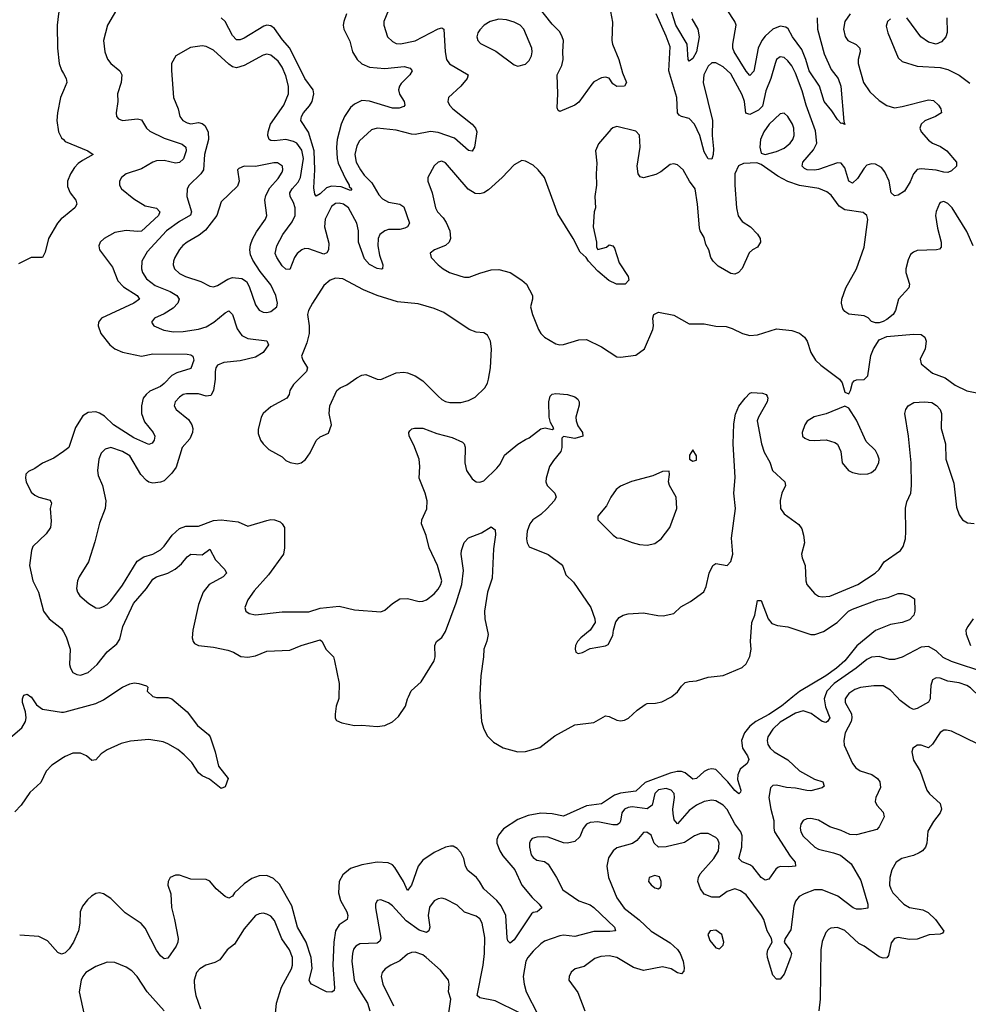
# Model space of a CAD drawing. Header units: inches. Extents: x 1839270 to 1929235, y 762242 to 910350.
# Tile 135 of 256: x 1899770 to 1904759, y 818384 to 823559. Entities that reach past the tile are written whole.
import ezdxf

# ---------------------------------------------------------------- set-up
doc = ezdxf.new("R2010")
doc.units = ezdxf.units.IN
doc.header["$MEASUREMENT"] = 0
for name, color, linetype in [('B8891', 7, 'Continuous'), ('B8892', 7, 'Continuous'), ('B9801', 7, 'Continuous'), ('B9802', 7, 'Continuous')]:
    doc.layers.add(name, color=color, linetype=linetype)

msp = doc.modelspace()

# ---------------------------------------------------------------- linework, layer by layer
at = {"layer": 'B8891', "color": 5}
for points, elevation in [([(1899674.2, 819745.8), (1899782.2, 819837.8), (1899801.3, 819870), (1899803.9, 819890), (1899800.6, 819920.6), (1899785.4, 819970), (1899785, 819990), (1899788.9, 820000)], 480), ([(1899828.7, 820000), (1899830, 819999.1), (1899857.8, 819957.8), (1899890, 819935.2), (1899990, 819918.9), (1900000, 819919.7)], 480), ([(1900000, 819680.7), (1899938.5, 819641.5), (1899908.5, 819610), (1899881.5, 819550), (1899823.5, 819496.5), (1899778, 819430), (1899743.8, 819396.2)], 480), ([(1900000, 818650.8), (1899990, 818646.8), (1899970, 818655.3), (1899917.2, 818717.2), (1899870, 818740.7), (1899770, 818746.4)], 520)]:
    msp.add_lwpolyline(points, dxfattribs=dict(at, elevation=elevation))
at = {"layer": 'B8892', "color": 5}
for points, elevation in [([(1900000, 823778.9), (1899990.6, 823750), (1899992.6, 823670), (1899974.9, 823590), (1899967, 823530), (1899969.6, 823409.6), (1899978.1, 823330), (1899990, 823293.7), (1900000, 823276.3)], 480), ([(1900000, 823187.2), (1899984.6, 823150), (1899969.3, 823069.3), (1899964.8, 823030), (1899974.1, 822970), (1899990, 822939.2), (1900000, 822929.5)], 480), ([(1900000, 822521.8), (1899987.9, 822512.1), (1899968.6, 822490), (1899921.6, 822410), (1899903.4, 822336.6), (1899890.7, 822309.3), (1899830, 822308.5), (1899763.3, 822276.7)], 480), ([(1900000, 821289.8), (1899950, 821253.8), (1899890, 821228), (1899850, 821200.8), (1899815.8, 821184.2), (1899802.6, 821170), (1899800.2, 821150), (1899804.7, 821130), (1899830, 821076), (1899850, 821059.2), (1899870, 821050.2), (1899930, 821033.4), (1899938, 821018), (1899930.2, 820990), (1899936.3, 820923.7), (1899932.6, 820890), (1899910, 820857.4), (1899838.9, 820790), (1899831.7, 820770), (1899821.1, 820690), (1899839.7, 820610), (1899868.7, 820550), (1899895.2, 820450), (1899924.9, 820410), (1899990, 820359), (1900000, 820341.5)], 520), ([(1899788.9, 820000), (1899791.9, 820008.1), (1899810, 820013.2), (1899828.7, 820000)], 480)]:
    msp.add_lwpolyline(points, dxfattribs=dict(at, elevation=elevation))
at = {"layer": 'B9801', "color": 5}
for points, elevation in [([(1903835.9, 820000), (1903775.8, 819950), (1903710, 819906.4), (1903641.9, 819870), (1903610, 819845.2), (1903581.2, 819810), (1903565.5, 819770), (1903570.9, 819730), (1903597.1, 819690), (1903604.7, 819670), (1903595.8, 819650), (1903559.5, 819620.5), (1903546, 819590), (1903545.5, 819565.5), (1903561.5, 819510), (1903561, 819499), (1903552, 819490), (1903530, 819507.3), (1903493.9, 819553.9), (1903430, 819617.3), (1903410, 819622.1), (1903390, 819618.6), (1903370, 819607.2), (1903330, 819570.8), (1903310, 819566.8), (1903270, 819599.6), (1903250, 819606.8), (1903227.1, 819607.1), (1903190, 819598.2), (1903060.1, 819550), (1903010, 819504.1), (1902930, 819493.5), (1902897.5, 819482.5), (1902830, 819436.6), (1902750, 819427), (1902630, 819372.5), (1902570, 819384.5), (1902510, 819388.2), (1902443.6, 819376.4), (1902390, 819354.9), (1902314.1, 819305.9), (1902287.1, 819272.9), (1902279, 819250), (1902279, 819230), (1902294.6, 819190), (1902310, 819165), (1902374.3, 819090), (1902410.1, 819010.1), (1902464.9, 818944.9), (1902502.4, 818910), (1902515.8, 818890), (1902490.8, 818870), (1902470, 818865.4), (1902461.5, 818858.5), (1902370, 818722.4), (1902350, 818705.1), (1902336.6, 818716.6), (1902333, 818733), (1902326.6, 818850), (1902301.2, 818901.2), (1902279, 818930), (1902211.1, 818990), (1902188.6, 819030), (1902171.9, 819050), (1902126.3, 819086.3), (1902114.7, 819110), (1902105.9, 819150), (1902090, 819181.5), (1902070, 819203.5), (1902050, 819214.5), (1902034.9, 819214.9), (1902010, 819209.8), (1901950, 819181.3), (1901890, 819141), (1901865.4, 819110), (1901830, 819009.3), (1901810, 818981.6), (1901788, 819030), (1901742.6, 819102.6), (1901730, 819117.4), (1901707.2, 819127.2), (1901650, 819130.4), (1901570, 819117.1), (1901510, 819096.9), (1901470, 819065), (1901450.1, 819030), (1901446.5, 818970), (1901456.8, 818930), (1901490.8, 818870), (1901496.3, 818850), (1901491.3, 818830), (1901450, 818801.6), (1901430, 818769.5), (1901421.5, 818710), (1901416.2, 818590), (1901426, 818470), (1901423.1, 818456.9), (1901412.4, 818447.6), (1901383.6, 818450), (1901304.7, 818490), (1901297.8, 818497.8), (1901292.7, 818510), (1901307.7, 818572.3), (1901302.8, 818630), (1901276.9, 818710), (1901230.9, 818790), (1901201, 818901), (1901135.8, 819015.8), (1901104.8, 819044.8), (1901070, 819060.2), (1901030, 819059.4), (1900990, 819045.8), (1900950, 819016.8), (1900900.3, 818970), (1900890, 818952), (1900870, 818942), (1900850, 818949.6), (1900802.6, 818990), (1900770, 819031.3), (1900750, 819040.5), (1900670, 819042), (1900610, 819062), (1900590, 819062.4), (1900562, 819050), (1900550.4, 819030), (1900548.9, 819010), (1900564.4, 818964.4), (1900568.2, 818891.8), (1900584.6, 818830), (1900602.7, 818730), (1900601.7, 818710), (1900593.7, 818690), (1900550, 818626), (1900530, 818622), (1900510, 818637.6), (1900490, 818667.6), (1900430, 818783.5), (1900409.2, 818809.2), (1900324.4, 818864.4), (1900250, 818939.7), (1900210, 818965.1), (1900190, 818969.7), (1900170, 818966), (1900147.1, 818952.9), (1900126.3, 818933.7), (1900100.6, 818899.4), (1900088.1, 818870), (1900086.7, 818810), (1900079.3, 818770), (1900052.5, 818710), (1900030, 818675.8), (1900010, 818654.8), (1900000, 818650.8)], 520), ([(1900477.3, 820000), (1900490, 819995.8), (1900550, 819996.5), (1900570.2, 819990.2), (1900650, 819920.5), (1900704.4, 819850), (1900762.2, 819802.2), (1900771.7, 819790), (1900798.6, 819710), (1900815.9, 819635.9), (1900866.8, 819570), (1900850, 819526), (1900830, 819518), (1900767.8, 819567.8), (1900730, 819585.1), (1900710, 819600.7), (1900674.6, 819654.6), (1900635.8, 819695.8), (1900602.3, 819722.3), (1900550, 819753.6), (1900523.8, 819763.8), (1900450, 819776.4), (1900352.7, 819767.3), (1900304.6, 819755.4), (1900230, 819721.6), (1900199.2, 819700.8), (1900170, 819668.2), (1900150, 819664.7), (1900121, 819690), (1900090, 819703.4), (1900050, 819704.1), (1900010, 819687.1), (1900000, 819680.7)], 480), ([(1900000, 819919.7), (1900010, 819920.5), (1900170, 819964.7), (1900210, 819985), (1900233.1, 820000)], 480), ([(1901448.3, 820000), (1901448.1, 819991.9), (1901434.6, 819950), (1901428.2, 819908.2), (1901428.4, 819888.4), (1901436.3, 819876.3), (1901463.4, 819863.4), (1901530, 819848.5), (1901570, 819850.3), (1901650, 819843.7), (1901690, 819848.4), (1901731.1, 819868.9), (1901762.6, 819897.4), (1901798.4, 819950), (1901809.6, 819990), (1901814.2, 820000)], 520), ([(1902189.9, 820000), (1902198.2, 819870), (1902210.2, 819830.2), (1902230, 819793), (1902262.2, 819762.2), (1902312.1, 819732.1), (1902390, 819710.9), (1902430, 819713), (1902506.1, 819733.9), (1902584.7, 819795.3), (1902690, 819853.4), (1902790, 819865.3), (1902850, 819900.3), (1902870, 819896.9), (1902910, 819876.9), (1902930, 819872.9), (1902950, 819876.9), (1902971.6, 819888.4), (1903018, 819930), (1903060, 819960), (1903070, 819964.6), (1903114, 819966), (1903146.7, 819973.3), (1903196.9, 820000)], 520), ([(1904004, 820000), (1904000.5, 819990), (1904007.5, 819947.5), (1904030.7, 819890), (1904018.3, 819870), (1904010, 819865), (1903990, 819870.6), (1903932.2, 819912.2), (1903890, 819925.7), (1903850, 819914.8), (1903770, 819865.9), (1903730.1, 819830), (1903704, 819790), (1903700.5, 819770), (1903705, 819750), (1903716.3, 819730), (1903736.9, 819710), (1903809.2, 819669.2), (1903870, 819611.7), (1903950, 819567.3), (1903992.8, 819552.8), (1904001.3, 819530), (1903990, 819522.2), (1903930, 819506.5), (1903910, 819506.7), (1903850, 819520.4), (1903803.3, 819523.3), (1903750, 819536.4), (1903730, 819533), (1903718.9, 819521.1), (1903708.7, 819470), (1903719.2, 819410), (1903736.6, 819350), (1903735, 819310), (1903740.1, 819290), (1903821.7, 819161.7), (1903848.4, 819130), (1903850.4, 819110), (1903814.3, 819105.7), (1903770, 819107.4), (1903756.7, 819103.3), (1903745.7, 819094.3), (1903710, 819042), (1903690, 819036), (1903670, 819050.8), (1903625.5, 819105.5), (1903610, 819117), (1903570, 819132), (1903550.9, 819150), (1903568.4, 819210), (1903569.4, 819270), (1903562.6, 819290), (1903531.5, 819331.5), (1903490, 819407.4), (1903470, 819429.8), (1903430, 819453.1), (1903410, 819456.8), (1903370, 819449.8), (1903330, 819430.6), (1903290, 819402.3), (1903230, 819332.8), (1903212.5, 819352.5), (1903206.7, 819386.7), (1903204.3, 819410), (1903212.6, 819470), (1903211.3, 819491.3), (1903195.1, 819510), (1903170, 819517.8), (1903130, 819510.9), (1903110, 819492.3), (1903095.3, 819430), (1903070, 819410.4), (1902990, 819420.9), (1902970, 819419), (1902950.1, 819409.9), (1902937, 819390), (1902930, 819346.3), (1902924.4, 819335.6), (1902912.1, 819327.9), (1902890, 819326.4), (1902810, 819343.4), (1902770, 819339.8), (1902750, 819330.7), (1902732.8, 819307.2), (1902716.4, 819263.6), (1902690, 819239.4), (1902650.7, 819230.7), (1902630, 819233), (1902550, 819261.7), (1902524.4, 819264.4), (1902490, 819262.7), (1902465.2, 819254.8), (1902455.8, 819244.2), (1902451.4, 819230), (1902451.1, 819208.9), (1902459.4, 819170), (1902470, 819155.5), (1902490, 819142.2), (1902530, 819133.8), (1902550, 819120.9), (1902593.6, 819050), (1902625.7, 818985.7), (1902710, 818927.1), (1902770, 818906), (1902790, 818893.4), (1902898, 818790), (1902902.8, 818770), (1902874.2, 818765.8), (1902790, 818767.1), (1902690, 818740.4), (1902630, 818746.4), (1902610, 818743.6), (1902530, 818715), (1902510, 818702), (1902470, 818663.5), (1902442.7, 818630), (1902432.5, 818610), (1902418.4, 818530), (1902422.7, 818490), (1902433.9, 818450), (1902495.2, 818330)], 540), ([(1904118, 820000), (1904111, 819990), (1904110.2, 819970), (1904144, 819910), (1904146.7, 819890), (1904142.3, 819870), (1904111.5, 819810), (1904103.5, 819770), (1904105.3, 819745.3), (1904149.2, 819650), (1904166.3, 819626.3), (1904190.2, 819610.2), (1904250.9, 819590.9), (1904281.1, 819570), (1904293.9, 819553.9), (1904297, 819523), (1904271.8, 819470), (1904268.4, 819450), (1904278, 819430), (1904310, 819394), (1904315.3, 819370), (1904290, 819316.2), (1904277, 819303), (1904170, 819274.2), (1904135.8, 819275.8), (1904090, 819296.9), (1904030, 819315.8), (1903970, 819350.9), (1903930, 819361), (1903910, 819359.1), (1903889.3, 819350.7), (1903878, 819330), (1903874.6, 819310), (1903878.3, 819290), (1903890, 819267.2), (1903951.8, 819210), (1903970, 819199.3), (1904050, 819180.7), (1904086.8, 819166.8), (1904142.5, 819122.5), (1904193.8, 819033.8), (1904230.2, 818910), (1904230.3, 818889.7), (1904196.7, 818883.3), (1904170, 818884.2), (1904153.3, 818890), (1904072.5, 818952.5), (1903990, 818985.2), (1903950, 818985.2), (1903894.9, 818965.1), (1903869.5, 818950.5), (1903850, 818925.6), (1903840.7, 818899.3), (1903825.5, 818774.5), (1903795.5, 818730), (1903790.2, 818710), (1903819.2, 818670), (1903828.3, 818650), (1903824.3, 818630), (1903790, 818542.7), (1903770, 818516), (1903750, 818515.1), (1903730, 818536.2), (1903702, 818630), (1903699.9, 818650), (1903703.9, 818670), (1903726.9, 818710), (1903722.7, 818730), (1903701, 818770), (1903682.5, 818830), (1903671.4, 818850), (1903590, 818959.8), (1903560.9, 818980.9), (1903530, 818990.7), (1903490, 818976.5), (1903450, 818947.3), (1903410, 818947), (1903370, 818962), (1903350, 818991.3), (1903337, 819030), (1903338.9, 819050), (1903347.9, 819070), (1903421, 819150), (1903445, 819190), (1903449, 819230), (1903440.8, 819250), (1903430, 819260.8), (1903390, 819280.8), (1903350, 819282.4), (1903318.7, 819270), (1903265.8, 819234.2), (1903170, 819210.8), (1903130, 819209.4), (1903105.8, 819230), (1903090, 819273.3), (1903068.2, 819288.2), (1903050, 819286), (1903014.9, 819245.1), (1902991.8, 819228.2), (1902910, 819206.6), (1902890.1, 819189.9), (1902867.1, 819152.9), (1902856.8, 819110), (1902867.1, 819050), (1902910, 818942.6), (1902948.5, 818888.5), (1903028.4, 818828.4), (1903090, 818768.4), (1903190, 818706.7), (1903230, 818670.9), (1903243.3, 818650), (1903258.4, 818610), (1903263.8, 818576.2), (1903262, 818558), (1903250, 818543.7), (1903230, 818549.5), (1903196, 818570), (1903150, 818580.2), (1903050, 818561.5), (1902997.7, 818577.7), (1902910, 818629.1), (1902870, 818638.2), (1902825.8, 818634.2), (1902795, 818625), (1902737.6, 818582.4), (1902690.4, 818569.6), (1902670, 818552.7), (1902659.1, 818530), (1902657.3, 818510), (1902705, 818445), (1902741.5, 818350)], 560), ([(1904558.3, 820000), (1904557.8, 819990), (1904550, 819971.5), (1904490, 819938), (1904470, 819934), (1904450, 819943.5), (1904399.9, 819979.9), (1904381.8, 820000)], 560), ([(1904810, 819751.2), (1904670, 819819.1), (1904644.6, 819824.6), (1904630, 819823.9), (1904610, 819811.8), (1904570, 819751.3), (1904550, 819731.2), (1904510, 819745.4), (1904490, 819745.1), (1904480.4, 819739.6), (1904466.4, 819730), (1904461.3, 819710), (1904470, 819667.3), (1904504.9, 819610), (1904540.3, 819510), (1904554, 819490), (1904610, 819439.5), (1904617.6, 819410), (1904610.1, 819389.9), (1904575.6, 819344.4), (1904545.7, 819294.3), (1904540.2, 819230), (1904533, 819210), (1904517.6, 819190), (1904500.6, 819179.4), (1904470, 819165.4), (1904409.5, 819150.5), (1904378.7, 819130), (1904355.6, 819090), (1904345.2, 819050), (1904344.7, 819010), (1904350.2, 818990), (1904362.4, 818970), (1904420.2, 818910), (1904450, 818893.1), (1904520, 818880), (1904546.7, 818866.7), (1904585.5, 818830), (1904630, 818769), (1904623.1, 818756.9), (1904610, 818752.6), (1904552, 818748), (1904490, 818726.4), (1904450, 818725), (1904390, 818734.1), (1904370.9, 818729.1), (1904353.1, 818706.9), (1904339.2, 818640.8), (1904330, 818628.5), (1904310, 818626), (1904290, 818633.5), (1904210, 818689.7), (1904183.3, 818703.3), (1904110, 818772.4), (1904070, 818788.2), (1904035.6, 818784.4), (1904023.4, 818776.6), (1904010, 818761.2), (1903990, 818713.2), (1903983.6, 818670), (1903979.6, 818410), (1903972.6, 818350)], 580), ([(1902398.4, 818338.4), (1902270, 818402), (1902190, 818417.7), (1902175.8, 818430), (1902207.2, 818590), (1902213.9, 818650), (1902215.7, 818735.7), (1902201.6, 818810), (1902190, 818832.4), (1902170, 818847.6), (1902110, 818867.4), (1902070, 818904.7), (1902010, 818936.9), (1901990, 818941.1), (1901970, 818937.7), (1901950, 818926.9), (1901926, 818894), (1901918, 818850), (1901926.3, 818790), (1901922, 818770), (1901910, 818761.1), (1901870, 818774), (1901802.4, 818822.4), (1901730, 818900.9), (1901710, 818916.8), (1901670, 818933.3), (1901650.4, 818929.6), (1901641.3, 818910), (1901640.3, 818890), (1901670, 818731), (1901664.7, 818715.3), (1901650, 818705), (1901559, 818701), (1901537.7, 818690), (1901526.2, 818673.8), (1901519.5, 818650), (1901516.8, 818610), (1901529.6, 818510), (1901548.3, 818470), (1901598.4, 818390), (1901612.1, 818350)], 540), ([(1901115, 818335), (1901120.4, 818390), (1901146.6, 818473.4), (1901199.9, 818570), (1901205.4, 818590), (1901205.2, 818630), (1901188.2, 818670), (1901148.4, 818728.4), (1901110, 818824.4), (1901090, 818846.2), (1901070, 818857.2), (1901050, 818862), (1901030, 818859.2), (1901010, 818849.7), (1900950, 818780.4), (1900900.4, 818699.6), (1900860.5, 818670), (1900822, 818618), (1900796.4, 818603.6), (1900748.9, 818590), (1900717.3, 818570), (1900700.2, 818550), (1900686.8, 818510), (1900688.6, 818470), (1900697.1, 818430), (1900720.5, 818360.5)], 540), ([(1902019.8, 818290), (1902038.1, 818410), (1902024.8, 818450), (1902028.4, 818490), (1902024.7, 818510), (1901982.3, 818562.3), (1901908.3, 818630), (1901890, 818643.5), (1901850, 818658), (1901830, 818656.4), (1901810, 818646.9), (1901768.4, 818611.6), (1901721.3, 818590), (1901692.2, 818570), (1901675.6, 818550), (1901671.3, 818530), (1901679.7, 818490), (1901735.6, 818375.6)], 560), ([(1900529, 818350), (1900439.8, 818450), (1900388.5, 818530), (1900359, 818559), (1900330, 818578.5), (1900270, 818603.5), (1900230, 818604.4), (1900170, 818583.1), (1900118.7, 818550), (1900102.7, 818530), (1900094, 818510), (1900083.1, 818450), (1900108.4, 818328.4)], 540)]:
    msp.add_lwpolyline(points, dxfattribs=dict(at, elevation=elevation))
at = {"layer": 'B9801', "color": 5, "elevation": 580}
for points in [[(1903110, 819060.7), (1903080.7, 819050), (1903077.3, 819030), (1903090, 819011), (1903110, 818996), (1903130, 818991.3), (1903140.4, 818999.6), (1903144, 819010), (1903142.7, 819030), (1903133.9, 819053.9)], [(1903430, 818773.3), (1903401, 818770), (1903388, 818750), (1903399.8, 818719.8), (1903430, 818681), (1903450, 818676), (1903470, 818694), (1903472.3, 818710), (1903462.7, 818750)]]:
    msp.add_lwpolyline(points, close=True, dxfattribs=at)
at = {"layer": 'B9802', "color": 5}
for points, elevation in [([(1900333.3, 823706.7), (1900231.8, 823530), (1900210.9, 823450), (1900217.3, 823390), (1900232.7, 823352.7), (1900250, 823329.3), (1900296, 823290), (1900307.7, 823270), (1900303.6, 823230), (1900283.8, 823170), (1900286.5, 823130), (1900277.7, 823070), (1900279.5, 823050), (1900290, 823038.7), (1900310, 823029.4), (1900390, 823037.5), (1900410, 823032.6), (1900437.6, 822990), (1900454.2, 822974.2), (1900530, 822936.7), (1900624.7, 822904.7), (1900643.8, 822890), (1900644.8, 822870), (1900631.3, 822828.7), (1900610.9, 822809.1), (1900590, 822805.8), (1900530, 822819.2), (1900490, 822817.8), (1900470, 822810.9), (1900410, 822776.2), (1900330.2, 822750), (1900306, 822730), (1900295.4, 822710), (1900294.2, 822690), (1900306.2, 822670), (1900370, 822617.7), (1900430, 822580.7), (1900488.7, 822568.7), (1900507.1, 822550), (1900500.6, 822530), (1900411.4, 822448.6), (1900390, 822445.9), (1900330, 822450.9), (1900270, 822439.9), (1900215.2, 822410), (1900192.9, 822390), (1900185.5, 822370), (1900190.3, 822350), (1900257.7, 822257.7), (1900286.1, 822186.2), (1900315.3, 822155.3), (1900388.2, 822110), (1900399.6, 822090), (1900370.3, 822070), (1900200.3, 821990), (1900184.6, 821970), (1900182.7, 821950), (1900196.2, 821910), (1900243.5, 821850), (1900270, 821828.7), (1900310, 821810.9), (1900410, 821790.7), (1900470, 821802.1), (1900650, 821801.7), (1900670, 821798.3), (1900681.2, 821790), (1900686.4, 821770), (1900670, 821726), (1900596.5, 821703.5), (1900570.5, 821689.5), (1900530, 821646.3), (1900510, 821631.7), (1900454.1, 821605.9), (1900434.5, 821590), (1900419.8, 821570), (1900410.6, 821530), (1900410.7, 821490), (1900426.3, 821446.3), (1900472.6, 821390), (1900481.5, 821370), (1900477.7, 821350), (1900466.5, 821333.5), (1900450, 821327.1), (1900370, 821362.1), (1900263.2, 821430), (1900215.6, 821475.6), (1900190, 821491.3), (1900170, 821497.5), (1900130, 821494.5), (1900103, 821477), (1900063.8, 821416.2), (1900028.1, 821310), (1900000, 821289.8)], 520), ([(1902871.1, 823630), (1902886.7, 823546.7), (1902883.5, 823450), (1902887.6, 823430), (1902920.6, 823350), (1902939.3, 823279.3), (1902961.1, 823230), (1902950, 823209.7), (1902910, 823207.7), (1902890, 823222.4), (1902870, 823252.2), (1902850, 823257.2), (1902830, 823253.7), (1902790, 823231.9), (1902778.9, 823221.1), (1902710, 823126), (1902689.1, 823110), (1902610, 823077.4), (1902602, 823082), (1902596, 823096), (1902600.5, 823170), (1902597.3, 823270), (1902620.7, 823319.3), (1902628.8, 823350), (1902625.4, 823390), (1902630.5, 823450), (1902623.4, 823470), (1902610, 823495.8), (1902570, 823535.8), (1902490, 823638)], 540), ([(1903304.7, 823564.7), (1903335.7, 823510), (1903342.8, 823470), (1903330, 823389.8), (1903310, 823354.7), (1903290, 823340.7), (1903284.8, 823350), (1903279.9, 823430), (1903221.2, 823530), (1903190, 823625.6)], 520), ([(1901710.2, 823609.8), (1901684.2, 823550), (1901684.6, 823530), (1901704.6, 823470), (1901730, 823444), (1901750, 823434.7), (1901772.3, 823432.3), (1901850, 823448.1), (1901970, 823511), (1901990, 823516.9), (1902001.3, 823510), (1902006.7, 823390), (1902015, 823350), (1902030, 823327.7), (1902127.7, 823270), (1902123.8, 823250), (1902090.2, 823210), (1902024.4, 823150), (1902021.1, 823130), (1902030.3, 823110), (1902047.7, 823090), (1902148.9, 823010), (1902167.4, 822990), (1902174.6, 822970), (1902162.3, 822890), (1902150, 822867.8), (1902130, 822872.6), (1902056.6, 822936.6), (1901970, 822966), (1901930, 822971.4), (1901850, 822956.3), (1901830, 822957.5), (1901750, 822979), (1901650, 822989.8), (1901620, 822980), (1901557.4, 822922.6), (1901543.1, 822896.9), (1901531.7, 822850), (1901539.8, 822810), (1901562.3, 822770), (1901582.2, 822742.2), (1901621.6, 822701.6), (1901659.2, 822639.2), (1901678.2, 822618.2), (1901710, 822599.6), (1901768.9, 822588.9), (1901790, 822575.6), (1901819.3, 822490), (1901808.7, 822471.3), (1901795.6, 822464.4), (1901770, 822457.4), (1901710, 822455.7), (1901690, 822449), (1901664.3, 822430), (1901654.4, 822410), (1901653, 822370), (1901661.5, 822321.5), (1901680.3, 822270), (1901678.8, 822250), (1901672.6, 822247.4), (1901650, 822251.1), (1901610, 822273.2), (1901582.8, 822302.8), (1901551.4, 822390), (1901552.4, 822450), (1901542.5, 822490), (1901498.6, 822570), (1901472.7, 822590), (1901450, 822595.4), (1901430, 822593.1), (1901410, 822577.3), (1901375.8, 822510), (1901373.8, 822470), (1901395, 822385), (1901393.4, 822350), (1901385.7, 822334.3), (1901370, 822326.8), (1901290, 822354.2), (1901270, 822356.4), (1901254.6, 822350), (1901229.7, 822330.3), (1901215.5, 822310), (1901190, 822246.6), (1901170, 822247.9), (1901150, 822265.6), (1901123.2, 822310), (1901113.6, 822330), (1901122.4, 822370), (1901153.1, 822430), (1901202.9, 822497.1), (1901218.6, 822530), (1901219.5, 822570), (1901210, 822599.2), (1901192.1, 822630), (1901190.5, 822650), (1901202.4, 822670), (1901234.3, 822705.7), (1901246.2, 822730), (1901262.6, 822830), (1901254.3, 822874.3), (1901227, 822910), (1901210, 822919.9), (1901170, 822929.4), (1901110, 822922.4), (1901090, 822924.3), (1901082.2, 822930), (1901075.2, 822950), (1901076.7, 822970), (1901089.5, 823010.5), (1901159.2, 823110), (1901183.9, 823170), (1901183.2, 823210), (1901170, 823264.2), (1901151.1, 823310), (1901130, 823341.8), (1901090, 823373.6), (1901070, 823377.8), (1901050, 823372.7), (1900950, 823318), (1900910, 823305.7), (1900890, 823312), (1900870, 823325.3), (1900790, 823399.3), (1900750, 823418), (1900730, 823421.4), (1900667.5, 823412.5), (1900591.3, 823368.7), (1900569.2, 823330), (1900568.1, 823291.9), (1900579.6, 823150), (1900603.7, 823090), (1900612.4, 823050), (1900628.4, 823030), (1900650, 823016.9), (1900670, 823012.6), (1900710, 823018.9), (1900730, 823012.9), (1900742.9, 823002.9), (1900762.1, 822970), (1900762.9, 822930), (1900742.5, 822850), (1900736.1, 822770), (1900721.8, 822750), (1900662, 822690), (1900650.2, 822670), (1900648.7, 822630), (1900674, 822550), (1900667.5, 822532.5), (1900610, 822499.1), (1900542.3, 822450), (1900440.9, 822339.1), (1900411.8, 822290), (1900410.2, 822250), (1900415.8, 822230), (1900436.9, 822196.9), (1900482.7, 822162.7), (1900560.7, 822130), (1900596.2, 822110), (1900608.6, 822090), (1900602.3, 822070), (1900576.7, 822043.3), (1900530, 822013.7), (1900479.5, 821990), (1900463.1, 821970), (1900474.9, 821950), (1900527.8, 821927.8), (1900578.8, 821918.8), (1900630, 821919.6), (1900710, 821932), (1900750, 821944.7), (1900791, 821969), (1900850, 822018.2), (1900870, 822028.9), (1900890, 822010.4), (1900913.5, 821933.5), (1900939, 821899), (1900970, 821883.8), (1901070, 821871.4), (1901078.7, 821850), (1901050.2, 821810), (1901010, 821785), (1900930, 821765.6), (1900843.1, 821756.9), (1900810, 821742.6), (1900801.2, 821730), (1900797.5, 821710), (1900798.1, 821670), (1900790.1, 821609.9), (1900775.7, 821584.3), (1900750, 821580.9), (1900710, 821592.2), (1900647, 821593), (1900630, 821588.7), (1900610, 821575), (1900587, 821550), (1900582, 821530), (1900592.4, 821510), (1900657.1, 821457.1), (1900675.8, 821430), (1900680.3, 821410), (1900678, 821390), (1900664.3, 821355.7), (1900625.2, 821310), (1900592.6, 821207.4), (1900570, 821175.3), (1900530, 821136.1), (1900510, 821128.1), (1900470, 821123.2), (1900450, 821127.9), (1900436.8, 821136.8), (1900407.9, 821167.9), (1900350, 821266), (1900310, 821289.8), (1900250, 821309.8), (1900219, 821301), (1900198.9, 821281.1), (1900185.6, 821250), (1900178.6, 821190), (1900183.5, 821163.5), (1900204.9, 821110), (1900223.8, 821030), (1900219.5, 820990), (1900190, 820913.2), (1900165.9, 820814.1), (1900131.3, 820710), (1900082.3, 820630), (1900074.3, 820610), (1900068.8, 820570), (1900073.7, 820550), (1900087, 820530), (1900134.4, 820490), (1900170, 820468.5), (1900190, 820466), (1900210, 820474.4), (1900230, 820485.7), (1900250, 820504.6), (1900310, 820587.6), (1900387.6, 820712.4), (1900423.5, 820736.5), (1900470, 820750.2), (1900510, 820773.4), (1900530, 820791.4), (1900571.3, 820850), (1900610, 820885.3), (1900643.1, 820896.9), (1900710, 820897.6), (1900790, 820926.5), (1900829, 820931), (1900919.6, 820919.6), (1900970, 820896.4), (1901070, 820927.2), (1901090, 820932), (1901110.4, 820930.4), (1901139.5, 820919.5), (1901150.8, 820910), (1901162, 820890), (1901163.4, 820783.4), (1901156.9, 820750), (1901078.5, 820641.5), (1901003, 820557), (1900970.4, 820510), (1900953.4, 820470), (1900958.8, 820450), (1900977.5, 820437.5), (1901010.4, 820430.4), (1901150, 820447.6), (1901290, 820446), (1901350, 820466.3), (1901450, 820476.3), (1901530, 820457.3), (1901670, 820447.3), (1901690, 820454.8), (1901730, 820490.6), (1901770, 820514.4), (1901810, 820517.6), (1901870, 820501.5), (1901890, 820502.8), (1901910, 820510.3), (1901950, 820541.1), (1901970, 820565.7), (1901985.6, 820590), (1901989.8, 820610), (1901966.8, 820690), (1901922.7, 820782.7), (1901907.3, 820847.2), (1901882.9, 820910), (1901885.1, 820930), (1901911.2, 820988.8), (1901913, 821030), (1901902.6, 821070), (1901871.3, 821150), (1901874.7, 821210), (1901871.1, 821250), (1901843.1, 821323.1), (1901817.6, 821370), (1901817, 821390), (1901822, 821398), (1901831.5, 821408.5), (1901847, 821413), (1901890, 821412.4), (1901964.2, 821384.2), (1902043.8, 821363.8), (1902098.9, 821338.9), (1902107, 821330), (1902112.4, 821312.4), (1902110.2, 821230.2), (1902120.2, 821190), (1902150, 821145.3), (1902170, 821130.3), (1902190, 821127.8), (1902210, 821135.6), (1902278.8, 821201.2), (1902296.4, 821223.6), (1902320.3, 821270), (1902390, 821327.8), (1902430, 821353.2), (1902450, 821360.7), (1902510, 821408), (1902534, 821414), (1902570, 821406), (1902579, 821410), (1902561.7, 821441.7), (1902555.1, 821470), (1902552.8, 821550), (1902560.1, 821579.9), (1902569.7, 821590.3), (1902590, 821594.9), (1902651.3, 821590), (1902690, 821577.1), (1902704.9, 821564.9), (1902713, 821550), (1902712.7, 821532.7), (1902694.9, 821470), (1902696, 821450), (1902704.5, 821424.5), (1902730.4, 821390), (1902730.6, 821370), (1902690, 821358), (1902630, 821369.2), (1902620.4, 821359.6), (1902621.3, 821310), (1902615.8, 821290), (1902577.1, 821242.9), (1902556.6, 821210), (1902537.8, 821150), (1902537.6, 821130), (1902544, 821110), (1902584.9, 821070), (1902591.3, 821050), (1902580.2, 821030), (1902543.9, 820990), (1902510, 820958.5), (1902469.2, 820930), (1902452, 820910), (1902439.4, 820870), (1902435.2, 820830), (1902438.6, 820810), (1902450, 820788.8), (1902550, 820747.6), (1902617.6, 820697.6), (1902626, 820686), (1902641.7, 820641.7), (1902682, 820602), (1902773.4, 820470), (1902794.8, 820410), (1902796, 820390), (1902770.8, 820350), (1902720.7, 820310), (1902703, 820290), (1902693.4, 820270), (1902690.8, 820250), (1902695.3, 820235.3), (1902707.5, 820227.5), (1902730, 820233.4), (1902770, 820253.4), (1902850, 820267.3), (1902865.2, 820274.8), (1902890, 820322), (1902892.3, 820350), (1902905.6, 820394.4), (1902923, 820417), (1902944, 820430), (1902970, 820436.5), (1903050, 820441.2), (1903126.6, 820426.6), (1903153.9, 820426.1), (1903210, 820438), (1903247.3, 820472.7), (1903298.2, 820501.8), (1903367.4, 820552.6), (1903380.1, 820579.9), (1903395.1, 820650), (1903415.6, 820690), (1903430, 820700.3), (1903490, 820690.4), (1903510, 820710.5), (1903519.8, 820750), (1903513.8, 820833.8), (1903534.5, 820990), (1903525.5, 821070), (1903532.7, 821152.7), (1903521.4, 821330), (1903525.4, 821434.6), (1903534.9, 821485.1), (1903552.6, 821527.4), (1903585.2, 821570), (1903610, 821596), (1903620.9, 821599.1), (1903676.7, 821596.7), (1903696, 821590), (1903700.7, 821580.7), (1903704, 821570), (1903700.5, 821550), (1903654.4, 821470), (1903647.7, 821450), (1903670.2, 821330), (1903685.2, 821285.2), (1903714.1, 821234.1), (1903729.4, 821189.4), (1903793.4, 821130), (1903797, 821110), (1903777.4, 821070), (1903768.5, 821031.5), (1903771.5, 820990), (1903790, 820961.3), (1903866.5, 820906.5), (1903882.9, 820882.9), (1903892.2, 820850), (1903896.5, 820810), (1903882, 820750), (1903884.9, 820730), (1903900.4, 820690), (1903903.8, 820610), (1903910, 820591.3), (1903950, 820543), (1903970, 820528.5), (1903990, 820524.9), (1904030, 820528.9), (1904178, 820590), (1904268, 820650), (1904289.7, 820670), (1904316, 820710), (1904401.4, 820770), (1904416.8, 820790), (1904427.6, 820830), (1904429.8, 820869.8), (1904427.7, 820992.3), (1904435.7, 821024.3), (1904456.1, 821070), (1904460.2, 821110), (1904458.4, 821230), (1904443.6, 821370), (1904424.7, 821490), (1904429.6, 821510), (1904442.9, 821530), (1904472.3, 821547.7), (1904528.8, 821551.2), (1904566.3, 821546.3), (1904591.7, 821531.7), (1904610.3, 821510), (1904617.4, 821490), (1904616.2, 821410), (1904639.1, 821330), (1904640.3, 821250), (1904682.5, 821122.5), (1904696.5, 820996.5), (1904710, 820957.3), (1904728, 820930), (1904754, 820914), (1904790, 820910.4)], 540), ([(1901489.4, 823590), (1901474.5, 823550), (1901471, 823530), (1901475.4, 823510), (1901506.2, 823446.2), (1901520.2, 823390), (1901544.3, 823350), (1901570, 823326.8), (1901610, 823309.1), (1901690, 823302.7), (1901792.6, 823312.6), (1901823.9, 823303.9), (1901834, 823290), (1901820.9, 823270), (1901776.1, 823223.9), (1901766.5, 823210), (1901761.5, 823190), (1901767.5, 823167.5), (1901791.4, 823130), (1901795.8, 823110), (1901790, 823102.9), (1901766, 823094), (1901730, 823093.6), (1901610, 823131.6), (1901570, 823134.1), (1901530, 823115), (1901510, 823098.2), (1901477.5, 823050), (1901461.4, 823010), (1901439.9, 822930), (1901435.8, 822890), (1901438.9, 822830), (1901444.4, 822804.4), (1901482.6, 822722.6), (1901502.7, 822690), (1901503, 822683), (1901516.5, 822670), (1901510, 822662.4), (1901461.4, 822681.4), (1901410, 822684), (1901384.2, 822675.8), (1901350, 822643.8), (1901330, 822631.6), (1901321.4, 822641.4), (1901316.2, 822676.2), (1901322.7, 822770), (1901317.8, 822870), (1901288.4, 822968.4), (1901248.9, 823030), (1901251.6, 823050), (1901262.3, 823070), (1901294, 823106), (1901307.5, 823130), (1901316.4, 823170), (1901313.3, 823190), (1901269.6, 823249.6), (1901191, 823410), (1901152.8, 823452.8), (1901110, 823513.1), (1901090, 823526.8), (1901070, 823529.9), (1901054, 823526), (1900950, 823462.1), (1900930, 823453.9), (1900910, 823454.2), (1900890, 823476.1), (1900850.7, 823550.7), (1900829.7, 823570)], 520), ([(1904136.9, 823590), (1904109.2, 823550), (1904101.6, 823510), (1904110.2, 823470.2), (1904124.6, 823450), (1904168.7, 823428.7), (1904187.9, 823410), (1904190.2, 823390), (1904180.1, 823350), (1904180.1, 823330), (1904206.9, 823230), (1904240.4, 823180.4), (1904290, 823135), (1904330, 823108.3), (1904370, 823096.5), (1904410, 823102.6), (1904550, 823137.6), (1904575.5, 823135.5), (1904601.5, 823110), (1904614, 823090), (1904617, 823070), (1904586, 823050), (1904530, 823027.6), (1904510.2, 823010), (1904502.7, 822990), (1904511.4, 822970), (1904550, 822926.9), (1904570, 822910.2), (1904612, 822892), (1904646, 822870), (1904696.9, 822810), (1904697.1, 822790), (1904670, 822764.2), (1904650, 822757), (1904630, 822757.5), (1904589.3, 822769.3), (1904510, 822776.2), (1904490, 822771.8), (1904470.6, 822749.4), (1904452.4, 822707.6), (1904422.3, 822657.7), (1904390, 822637.1), (1904370, 822634.3), (1904353.7, 822650), (1904342.4, 822710), (1904320, 822760), (1904302.6, 822782.6), (1904270, 822799.3), (1904250, 822802.2), (1904225.6, 822794.4), (1904210, 822779.8), (1904176.1, 822723.9), (1904150, 822700.7), (1904129.9, 822709.9), (1904110, 822780.5), (1904090, 822804.5), (1904070, 822807.8), (1903970, 822771.1), (1903950, 822767.8), (1903910.5, 822770.5), (1903897.4, 822777.4), (1903884.6, 822790), (1903889.1, 822810), (1903945.1, 822874.9), (1903961.2, 822910), (1903955.3, 822975.3), (1903906.4, 823110), (1903885.6, 823185.6), (1903850, 823277.8), (1903830, 823316.8), (1903810, 823343.5), (1903790, 823359.8), (1903770, 823364.4), (1903750.2, 823349.8), (1903742.2, 823330), (1903719.8, 823250), (1903693.9, 823186.1), (1903675.4, 823104.6), (1903655.8, 823084.2), (1903610, 823061.4), (1903588.2, 823068.2), (1903581, 823130), (1903570, 823164.2), (1903510, 823274.1), (1903470, 823311.9), (1903430, 823333.5), (1903410, 823333.1), (1903390, 823315.3), (1903368.4, 823270), (1903364.8, 823230), (1903412.5, 823030), (1903410.9, 822950), (1903419.3, 822880.7), (1903417.2, 822850), (1903410, 822826.6), (1903390, 822827.3), (1903370, 822865.1), (1903346.8, 822950), (1903319.4, 823010), (1903290, 823039.8), (1903250, 823051.1), (1903237.5, 823057.5), (1903229, 823069), (1903226.6, 823150), (1903182.9, 823290), (1903190, 823416), (1903170, 823472.8), (1903117.4, 823590)], 540), ([(1903964.4, 823570), (1903966.2, 823510), (1904000.6, 823380.6), (1904037.3, 823297.3), (1904074.5, 823250), (1904088.1, 823210), (1904104.7, 823024.7), (1904110, 823009), (1904095.3, 823015.3), (1904090, 823013.2), (1904070, 823034.5), (1904040.6, 823080.6), (1904000.3, 823130), (1903975.8, 823210), (1903921.8, 823290), (1903904.5, 823350), (1903882.7, 823402.7), (1903834.3, 823470), (1903810.8, 823510.8), (1903799.5, 823519.5), (1903770, 823525.9), (1903730.2, 823510), (1903690, 823472.9), (1903672.2, 823450), (1903652.8, 823410), (1903630, 823289.6), (1903610, 823266.9), (1903590, 823288.7), (1903527.1, 823390), (1903519.6, 823410), (1903519.6, 823430), (1903537.1, 823530), (1903531, 823550), (1903490.7, 823610.7)], 520), ([(1904645.4, 823570), (1904647.4, 823492.6), (1904640.9, 823470), (1904617.4, 823442.6), (1904590, 823430.7), (1904550, 823440.7), (1904508.5, 823468.5), (1904434.8, 823570)], 560), ([(1904350, 823564.7), (1904334, 823550), (1904326.1, 823526.1), (1904334.6, 823490), (1904390, 823358.8), (1904410, 823339.3), (1904490, 823314.9), (1904610, 823308.2), (1904650, 823298.2), (1904710, 823267.6), (1904766, 823226)], 560), ([(1900000, 823276.3), (1900015.2, 823250), (1900017.8, 823230), (1900000, 823187.2)], 480), ([(1904784, 822370), (1904750, 822446.3), (1904673.3, 822570), (1904650, 822592.4), (1904630, 822602.9), (1904610, 822599.3), (1904606.4, 822593.6), (1904589.2, 822550.8), (1904586.7, 822530), (1904595.6, 822464.4), (1904616.5, 822390), (1904615.9, 822364.1), (1904607.4, 822352.6), (1904591.2, 822348.8), (1904490, 822345.7), (1904470, 822338), (1904455.2, 822324.8), (1904442.3, 822297.7), (1904429.2, 822250), (1904429.2, 822230), (1904449.1, 822170), (1904446, 822150), (1904390.6, 822090), (1904376.3, 822030), (1904363, 822010), (1904330, 821982.7), (1904310, 821972.3), (1904290, 821966), (1904270, 821966), (1904250, 821973.2), (1904231.9, 821991.9), (1904210, 822002.7), (1904130, 822012.3), (1904110, 822025.2), (1904099.5, 822039.5), (1904091.8, 822070), (1904093.6, 822090), (1904114, 822150), (1904169.7, 822250.3), (1904210, 822362.8), (1904229.7, 822509.7), (1904225.6, 822530), (1904205.9, 822545.9), (1904110, 822559.6), (1904079.1, 822579.1), (1904037.4, 822637.4), (1904014.8, 822654.8), (1903971.7, 822671.7), (1903870, 822687.7), (1903809.2, 822709.2), (1903756.3, 822736.3), (1903670, 822797.4), (1903646.1, 822806.1), (1903575.8, 822804.2), (1903550, 822791.6), (1903531.3, 822750), (1903530.2, 822689.8), (1903540.2, 822570), (1903548.7, 822528.7), (1903570, 822498.3), (1903612.4, 822470), (1903650, 822432.7), (1903663.7, 822410), (1903665.3, 822390), (1903650, 822364.2), (1903624, 822350), (1903606.3, 822333.7), (1903568.9, 822251.1), (1903550.5, 822230), (1903530, 822222), (1903510, 822225.7), (1903443.3, 822263.3), (1903416.4, 822290), (1903404, 822310), (1903394, 822350), (1903378, 822378), (1903370, 822414), (1903349, 822449), (1903344.6, 822464.6), (1903334.5, 822590), (1903321.5, 822670), (1903292.8, 822710), (1903258.9, 822770), (1903230, 822796.9), (1903210, 822802.4), (1903190, 822797.4), (1903141.2, 822758.8), (1903115.1, 822744.9), (1903050, 822727.8), (1903033, 822733), (1903022.6, 822750), (1903016.8, 822790), (1903032.8, 822890), (1903030, 822952.7), (1903010, 822972.8), (1902910, 822997.4), (1902890, 822991.5), (1902878, 822982), (1902813.2, 822906.8), (1902797.8, 822870), (1902804.4, 822804.5), (1902800.8, 822750), (1902803.2, 822690), (1902794.7, 822630), (1902798.9, 822570), (1902790.2, 822549.8), (1902785.8, 822470), (1902803.9, 822390), (1902803.7, 822363.7), (1902810, 822350.7), (1902856, 822364), (1902870, 822375.5), (1902890, 822370.8), (1902897.7, 822357.8), (1902922, 822282), (1902970.4, 822210), (1902973, 822190), (1902954.8, 822170), (1902908.8, 822168.8), (1902868.5, 822188.5), (1902810, 822237.6), (1902761, 822290), (1902749, 822309), (1902717.8, 822337.8), (1902681.2, 822410), (1902599.4, 822539.4), (1902529.7, 822729.7), (1902497, 822770), (1902470, 822794), (1902430, 822815.1), (1902410, 822819.3), (1902370, 822796), (1902306.7, 822730), (1902235.2, 822664.8), (1902210.6, 822649.4), (1902190, 822643.4), (1902166.1, 822646.1), (1902129, 822669), (1902010, 822807.3), (1901990, 822815.8), (1901970, 822811.2), (1901950, 822792), (1901916.3, 822730), (1901916.3, 822710), (1901938.7, 822650), (1901956.5, 822570), (1901967.2, 822550), (1901997.4, 822517.4), (1902013, 822493), (1902032.4, 822450), (1902036.1, 822410), (1902028.9, 822390), (1902010, 822372.4), (1901950.8, 822350), (1901928.5, 822331.5), (1901933.4, 822310), (1901970.4, 822270), (1901996.4, 822250), (1902030.6, 822230), (1902089.6, 822210.4), (1902110, 822205.3), (1902134, 822206), (1902190, 822227.7), (1902250, 822244), (1902290, 822245.5), (1902350, 822230.4), (1902411.3, 822190), (1902436, 822170), (1902466, 822110), (1902466, 822090), (1902456.3, 822050), (1902466, 822010), (1902498.7, 821930), (1902510.2, 821910.2), (1902530.2, 821890.2), (1902590, 821854.9), (1902610, 821850.4), (1902630, 821852.2), (1902710, 821877), (1902750, 821877.6), (1902830, 821840.5), (1902910, 821788), (1902930, 821784.9), (1903010, 821796.3), (1903055.1, 821830), (1903099.5, 821930), (1903103.7, 821950), (1903099.3, 821990), (1903105.2, 822010), (1903130, 822022), (1903210, 822007), (1903290, 821960.5), (1903370, 821960.3), (1903430, 821949.1), (1903485.8, 821945.8), (1903516.5, 821936.5), (1903570.8, 821910), (1903610, 821898.7), (1903650, 821902.4), (1903750, 821933.7), (1903830, 821925.5), (1903870, 821911.8), (1903897.6, 821890), (1903911.8, 821870), (1903930.3, 821810), (1903955.8, 821770), (1903983.4, 821743.4), (1904080.7, 821670), (1904096, 821650), (1904110, 821602), (1904130, 821592), (1904139, 821610), (1904148.7, 821650), (1904159, 821661), (1904170, 821666), (1904210, 821667.3), (1904230, 821686.8), (1904245.9, 821794.1), (1904259.6, 821830), (1904290, 821877.3), (1904330, 821893.4), (1904470, 821907.2), (1904510, 821904.9), (1904530.2, 821890.2), (1904536.9, 821870), (1904530.9, 821829.1), (1904505.9, 821774.1), (1904510.3, 821750), (1904570, 821700.7), (1904637.4, 821677.4), (1904690, 821639), (1904750, 821609.3), (1904830, 821593.4)], 560), ([(1900000, 822929.5), (1900010, 822919.8), (1900128.9, 822870), (1900156.5, 822850), (1900100.1, 822819.9), (1900077.3, 822802.7), (1900057.8, 822782.2), (1900037.1, 822750), (1900022.3, 822710), (1900022.1, 822682.1), (1900035.2, 822650), (1900065.1, 822610), (1900071.1, 822588.9), (1900060.2, 822570), (1900000, 822521.8)], 480), ([(1901814.2, 820000), (1901828.6, 820031.4), (1901881.4, 820078.6), (1901949.8, 820190), (1901954.6, 820210), (1901952.8, 820270), (1901962.6, 820290), (1901990, 820312.6), (1902010, 820343.1), (1902065.8, 820494.2), (1902095.4, 820590), (1902104.6, 820664.6), (1902092.3, 820750), (1902093.7, 820770), (1902108.2, 820811.8), (1902130, 820836.4), (1902198, 820862), (1902250, 820894), (1902270, 820878), (1902271.4, 820851.4), (1902262.4, 820777.6), (1902255.5, 820624.5), (1902229.3, 820550), (1902214.6, 820450), (1902216.8, 820410), (1902232.8, 820327.2), (1902227.1, 820292.9), (1902210.3, 820250), (1902209.3, 820210), (1902194.4, 820110), (1902189.3, 820010), (1902189.9, 820000)], 520), ([(1900000, 820341.5), (1900015.1, 820315.1), (1900035.1, 820250), (1900031.3, 820170), (1900036.5, 820150), (1900050, 820128.7), (1900070, 820116.5), (1900090, 820113.2), (1900130, 820127.8), (1900177.5, 820170), (1900230, 820236.5), (1900281.8, 820278.2), (1900296.2, 820303.8), (1900313.1, 820370), (1900367.9, 820490), (1900436.1, 820570), (1900470, 820618.5), (1900488.8, 820631.2), (1900550, 820650.1), (1900588.1, 820671.9), (1900620.7, 820699.2), (1900650, 820736.1), (1900670, 820749.2), (1900730, 820745.8), (1900770, 820775.8), (1900799.4, 820719.4), (1900848.9, 820670), (1900856.9, 820650), (1900840.2, 820630), (1900766.8, 820590), (1900735.1, 820550), (1900710, 820484.5), (1900681.4, 820350), (1900677.8, 820310), (1900682.4, 820290), (1900690, 820280.9), (1900709.6, 820269.6), (1900790, 820261.8), (1900864.4, 820244.4), (1900894.5, 820234.5), (1900932.7, 820212.7), (1900970, 820207.8), (1901010, 820214.7), (1901070, 820240.6), (1901190, 820245.8), (1901250, 820270.2), (1901350, 820300.4), (1901360.4, 820290), (1901380.3, 820250), (1901420.3, 820210), (1901426, 820190), (1901450.2, 820070), (1901448.3, 820000)], 520), ([(1903196.9, 820000), (1903198.9, 820001.1), (1903230, 820025.5), (1903250, 820055.5), (1903270, 820074.9), (1903290, 820081.3), (1903330, 820083.7), (1903390, 820103.7), (1903470, 820111.7), (1903570, 820154), (1903590, 820173), (1903608.8, 820211.2), (1903616.4, 820250), (1903614, 820290), (1903620.4, 820390), (1903635.1, 820430), (1903650, 820506), (1903670, 820506.8), (1903705.7, 820410), (1903725.8, 820385.8), (1903755.2, 820375.3), (1903810, 820367.4), (1903930, 820327.6), (1903951.9, 820328.1), (1903997.2, 820342.8), (1904069.4, 820390.6), (1904128.2, 820450), (1904150, 820461.6), (1904280.7, 820510), (1904337.1, 820522.9), (1904390, 820542.6), (1904410, 820543.7), (1904450, 820533.4), (1904475.1, 820515.1), (1904477.1, 820450), (1904472.7, 820430), (1904450, 820404.1), (1904410, 820391), (1904350, 820379.3), (1904270, 820348.7), (1904172.8, 820267.2), (1904108.6, 820190), (1904065.9, 820150), (1904010.1, 820110), (1903870, 820028.4), (1903835.9, 820000)], 520), ([(1904784.4, 820410), (1904755.5, 820370), (1904745.2, 820350), (1904747.2, 820330), (1904770.2, 820270)], 540), ([(1904850, 820126), (1904670, 820185.3), (1904626.2, 820206.2), (1904590, 820242.4), (1904550, 820264.9), (1904510, 820260.3), (1904410, 820208.6), (1904370, 820195.6), (1904343.6, 820196.4), (1904290, 820212.7), (1904250, 820209), (1904224.4, 820195.6), (1904169.6, 820150.4), (1904053.5, 820070), (1904014.5, 820030), (1904004, 820000)], 540), ([(1904819.9, 819999.9), (1904770, 820047.2), (1904750, 820059.5), (1904710, 820073), (1904650, 820082.9), (1904610, 820098.7), (1904590, 820100.4), (1904570, 820089.6), (1904560.8, 820059.2), (1904558.3, 820000)], 560), ([(1900233.1, 820000), (1900310, 820050.1), (1900350, 820067.9), (1900372.7, 820072.7), (1900397.3, 820070), (1900437.3, 820057.3), (1900444.7, 820050), (1900440.5, 820030), (1900470, 820002.4), (1900477.3, 820000)], 480), ([(1904381.8, 820000), (1904350, 820035.4), (1904310, 820057.2), (1904261.8, 820058.2), (1904191.7, 820048.3), (1904161.2, 820038.8), (1904130, 820017.2), (1904118, 820000)], 560)]:
    msp.add_lwpolyline(points, dxfattribs=dict(at, elevation=elevation))
at = {"layer": 'B9802', "color": 5, "elevation": 560}
for points in [[(1902290, 823562.7), (1902244.9, 823550), (1902213, 823530), (1902190, 823506.6), (1902179.5, 823490), (1902174, 823470), (1902179.5, 823450), (1902193.9, 823433.9), (1902273.4, 823393.4), (1902370, 823321.6), (1902390, 823314.9), (1902430, 823325.5), (1902450, 823344.9), (1902461.3, 823370), (1902465.1, 823390), (1902462.6, 823410), (1902420.4, 823510), (1902402.4, 823530), (1902370, 823546.2), (1902330, 823558.8)], [(1903790, 823068.2), (1903770, 823065.4), (1903711.1, 823010), (1903682.9, 822970), (1903666, 822930), (1903661.5, 822890), (1903670, 822858), (1903690, 822850.3), (1903750, 822867), (1903790, 822884.6), (1903822.3, 822910), (1903835.9, 822930), (1903842, 822950), (1903840.7, 822990), (1903834, 823010), (1903810, 823049.7)], [(1901126.2, 822806.2), (1901106.1, 822806.1), (1901010, 822787.8), (1900950, 822789.3), (1900922, 822778), (1900916, 822770), (1900924.4, 822710), (1900915.8, 822684.2), (1900830, 822602), (1900806.7, 822530), (1900747.4, 822452.6), (1900713.9, 822426.1), (1900651.3, 822390), (1900628, 822372), (1900610, 822350.8), (1900585.4, 822310), (1900578.2, 822290), (1900577.2, 822270), (1900584.9, 822250), (1900610, 822225.4), (1900641.3, 822210), (1900723, 822183), (1900770, 822158.5), (1900790, 822155.8), (1900810, 822161.3), (1900863.9, 822196.1), (1900890, 822204.5), (1900939, 822199), (1900962.4, 822182.4), (1900977.7, 822157.7), (1901010, 822060.5), (1901030, 822031.8), (1901050, 822021.3), (1901070, 822019.6), (1901090, 822025.3), (1901122.9, 822050), (1901126.3, 822070), (1901116.8, 822110), (1901090, 822165.6), (1901035.4, 822235.4), (1900996.1, 822296.1), (1900984.1, 822324.1), (1900979.8, 822350), (1900983.2, 822376.8), (1900994.5, 822405.5), (1901016.1, 822443.9), (1901063.5, 822510), (1901069.6, 822529.6), (1901059.3, 822610), (1901064.4, 822635.6), (1901085.1, 822674.9), (1901130, 822725.3), (1901150, 822757.3), (1901154, 822770), (1901152.3, 822790)], [(1901430, 822200.3), (1901402.4, 822190), (1901370, 822161.6), (1901309.1, 822070), (1901288.7, 822030), (1901283.7, 822010), (1901291.6, 821950), (1901291.5, 821910), (1901279.3, 821860.7), (1901252.4, 821790), (1901259.3, 821770), (1901283.8, 821730), (1901279.1, 821710), (1901210, 821642), (1901191, 821610), (1901187.7, 821590), (1901174.8, 821570), (1901090, 821523.7), (1901050.4, 821489.6), (1901040.5, 821470), (1901024.5, 821404.5), (1901023.4, 821383.4), (1901037.3, 821350), (1901050.4, 821330.4), (1901080.7, 821300.7), (1901150, 821262), (1901170, 821243), (1901192.3, 821232.3), (1901230, 821225.5), (1901250, 821230.4), (1901272.9, 821247.1), (1901298.2, 821281.8), (1901330, 821346.8), (1901350, 821366), (1901393.6, 821386.4), (1901409, 821430), (1901398, 821490), (1901400.7, 821530), (1901438, 821610), (1901454.9, 821625.1), (1901490, 821640.5), (1901543, 821677), (1901570, 821690.3), (1901590, 821694.6), (1901650, 821670.3), (1901670, 821668.9), (1901750, 821703.8), (1901790, 821706.4), (1901810, 821703.1), (1901850, 821687.2), (1901890, 821660.3), (1901970, 821580.4), (1901990, 821562.4), (1902010, 821552), (1902032.8, 821547.2), (1902090, 821546.3), (1902130, 821556.9), (1902165, 821575), (1902216.2, 821623.8), (1902230.8, 821649.2), (1902235.1, 821670), (1902245.6, 821730), (1902251.1, 821828.9), (1902245.1, 821870), (1902230, 821901.2), (1902210, 821912.7), (1902170, 821917.6), (1902133.2, 821930), (1902000, 822020), (1901950, 822042), (1901865.6, 822065.6), (1901756.4, 822076.4), (1901650, 822108.9), (1901578.6, 822138.6), (1901470, 822198)], [(1904110, 821528.7), (1904011.6, 821488.4), (1903947.9, 821472.1), (1903910.3, 821449.6), (1903898, 821430), (1903884, 821390), (1903886.8, 821370), (1903899.3, 821359.3), (1903922, 821350), (1903947.4, 821347.4), (1904011.7, 821351.7), (1904056.9, 821336.9), (1904070, 821327.3), (1904088.7, 821290), (1904095.3, 821230), (1904128.4, 821190), (1904150, 821178.9), (1904190, 821170.3), (1904230, 821172), (1904250, 821179.5), (1904270, 821196.3), (1904287.8, 821230), (1904289.7, 821250), (1904283.5, 821270), (1904270, 821295.1), (1904221.8, 821341.8), (1904170, 821454), (1904130, 821518)], [(1903310, 821298), (1903292, 821270), (1903292, 821250), (1903310, 821238), (1903330, 821244.7), (1903330, 821266)], [(1903186, 821186), (1903150, 821184), (1903098.9, 821161.1), (1902988.2, 821131.8), (1902930, 821107.3), (1902906, 821090), (1902878.4, 821050), (1902855.8, 821004.2), (1902810.8, 820950), (1902810.8, 820930), (1902890.5, 820850), (1902910, 820835.8), (1902930, 820834), (1902990, 820810.4), (1903030, 820800.4), (1903070, 820797.6), (1903110, 820805.5), (1903143.7, 820830), (1903189.7, 820890.3), (1903225.6, 820990), (1903222, 821050), (1903186.6, 821110), (1903181.2, 821130), (1903188, 821168)]]:
    msp.add_lwpolyline(points, close=True, dxfattribs=at)

doc.saveas('drawing.dxf')
